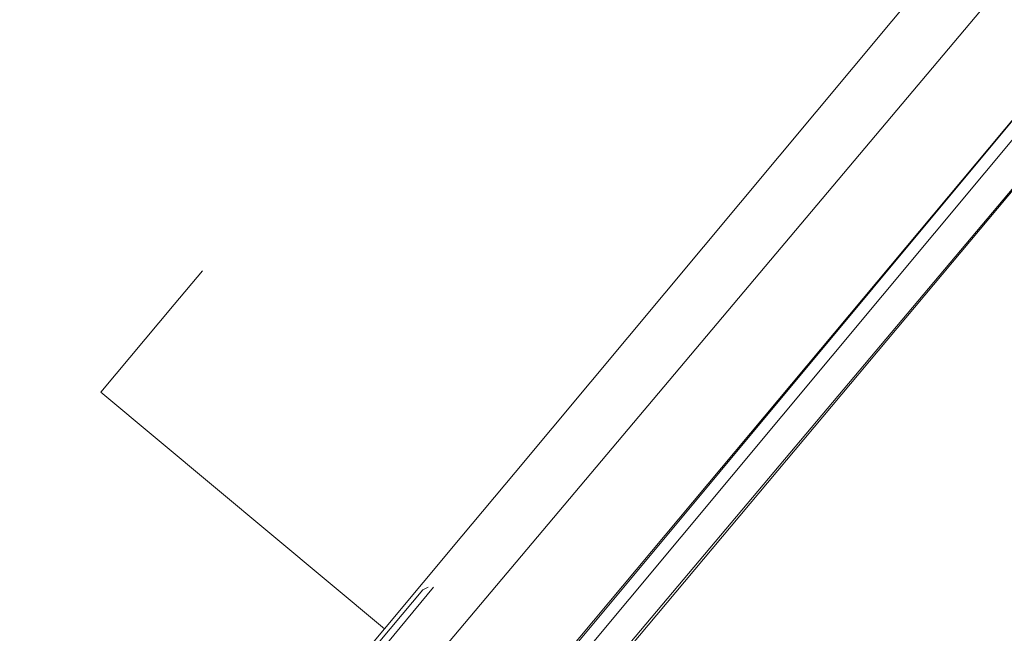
# Model space of a CAD drawing. Header units: metres. Extents: x 92810 to 93633, y 464687 to 465459.
# Tile 49 of 256: x 93136 to 93162, y 464769 to 464786. Entities that reach past the tile are written whole.
import ezdxf

# ---------------------------------------------------------------- set-up
doc = ezdxf.new("R2010")
doc.units = ezdxf.units.M
for name, color, linetype, lineweight, transparency in [('B-OI-KL-DATA_BT NEDERLAND-G', 90, 'SI_B_DATA_BT_NEDERLAND', 18, 0.4), ('B-OI-KL-DATA_KPN-G', 90, 'SI_B_DATA_KPN', 18, 0.4), ('B-OI-KL-DATA_PRORAIL-G', 90, 'SI_B_DATA_PRORAIL', 18, 0.4), ('B-OI-KL-DATA_RELINED-G', 90, 'SI_B_DATA_RELINED', 18, 0.4), ('B-OI-KL-ET_LS_LIANDER-G', 190, 'SI_B_ET_LS_LIANDER', 18, 0.4), ('B-OI-KL-ET_LS_PRORAIL-G', 190, 'SI_B_ET_LS_PRORAIL', 18, 0.4), ('B-OI-KL-ET_MS_PRORAIL-G', 130, 'SI_B_ET_MS_PRORAIL', 18, 0.4), ('B-OI-KL-GAS_LD_PRORAIL-G', 30, 'SI_B_GAS_LD_PRORAIL', 18, 0.4), ('B-WE-KL-WATER-G', 170, 'KL-WATER-N', 18, 0.4)]:
    doc.layers.add(name, color=color, linetype=linetype, lineweight=lineweight, transparency=transparency)
doc.styles.get("Standard").update_dxf_attribs({"font": 'isocp.shx'})
doc.linetypes.add('KL-WATER-N', pattern='A,7,-0.5,[168,NLCS.SHX,S=0.75,R=0,X=0.75,Y=0],-2', length=9.5)
doc.linetypes.add('SI_B_DATA_BT_NEDERLAND', pattern='A,5,-2,["BTN",Standard,S=1.5,R=0,X=-0.51,Y=-0.75],-7', length=14)
doc.linetypes.add('SI_B_DATA_KPN', pattern='A,5,-2,["KPN",Standard,S=1.5,R=0,X=-0.51,Y=-0.75],-8', length=15)
doc.linetypes.add('SI_B_DATA_PRORAIL', pattern='A,5,-2,["PRO-DATA",Standard,S=1.5,R=0,X=-0.51,Y=-0.75],-13', length=20)
doc.linetypes.add('SI_B_DATA_RELINED', pattern='A,5,-2,["REL-DATA",Standard,S=1.5,R=0,X=-0.51,Y=-0.75],-13', length=20)
doc.linetypes.add('SI_B_ET_LS_LIANDER', pattern='A,5,-2,["LI-LS",Standard,S=1.5,R=0,X=-0.51,Y=-0.75],-10', length=17)
doc.linetypes.add('SI_B_ET_LS_PRORAIL', pattern='A,5,-2,["PRO-LS",Standard,S=1.5,R=0,X=-0.51,Y=-0.75],-11', length=18)
doc.linetypes.add('SI_B_ET_MS_PRORAIL', pattern='A,5,-2,["PRO-MS",Standard,S=1.5,R=0,X=-0.51,Y=-0.75],-11', length=18)
doc.linetypes.add('SI_B_GAS_LD_PRORAIL', pattern='A,5,-2,["PRO-G-LD",Standard,S=1.5,R=0,X=-0.51,Y=-0.75],-12', length=19)

msp = doc.modelspace()

# ---------------------------------------------------------------- linework, layer by layer
at = {"layer": 'B-OI-KL-DATA_BT NEDERLAND-G', "flags": 128}
msp.add_lwpolyline([(93099.891, 464707.363), (93111.9, 464721.9), (93119.8, 464731.4), (93123.8, 464736.2), (93135.7, 464750.6), (93162.9, 464783.2), (93177.7, 464800.9), (93181.161, 464805.066)], dxfattribs=at)
at = {"layer": 'B-OI-KL-DATA_KPN-G', "flags": 128}
msp.add_lwpolyline([(93146.75, 464770.464), (93139.25, 464761.393), (93137.179, 464761.393)], dxfattribs=at)
at = {"layer": 'B-OI-KL-DATA_PRORAIL-G', "flags": 128}
msp.add_lwpolyline([(93408.821, 465077.179), (93408.679, 465076.821), (93408.393, 465076.536), (93400.821, 465067.179), (93399.321, 465064.893), (93398.321, 465062.964), (93397.964, 465062.464), (93383.107, 465043.536), (93382.536, 465042.893), (93361.464, 465018.964), (93357.321, 465014.107), (93355.179, 465011.75), (93334.607, 464988.393), (93331.25, 464984.679), (93321.964, 464974.25), (93315.321, 464966.107), (93306.821, 464955.607), (93301.536, 464948.821), (93301.25, 464948.536), (93292.036, 464944.179), (93290.393, 464943.321), (93285.321, 464937.179), (93283.036, 464933.75), (93281.036, 464929.607), (93280.107, 464927.893), (93271.25, 464913.75), (93270.679, 464912.964), (93269.393, 464911.179), (93268.821, 464910.536), (93242.107, 464878.679), (93223.036, 464855.679), (93219.393, 464851.393), (93185.607, 464810.964), (93130.964, 464745.393), (93121.179, 464733.75), (93099.607, 464707.964), (93099.607, 464707.75)], dxfattribs=at)
at = {"layer": 'B-OI-KL-DATA_RELINED-G', "flags": 128}
msp.add_lwpolyline([(93097.579, 464710.151), (93317.54, 464971.19), (93406.446, 465072.669), (93408.813, 465078.642), (93482.973, 465165.537)], dxfattribs=at)
at = {"layer": 'B-OI-KL-ET_LS_LIANDER-G'}
for p, q in [((93145.036, 464768.679), (93146.464, 464770.393)), ((93146.464, 464770.393), (93146.607, 464770.464))]:
    msp.add_line(p, q, dxfattribs=at)
at = {"layer": 'B-OI-KL-ET_LS_PRORAIL-G', "flags": 128}
msp.add_lwpolyline([(93124.536, 464735.821), (93124.607, 464736.179), (93171.036, 464791.536), (93183.464, 464806.893), (93198.536, 464824.679), (93224.893, 464856.393), (93245.607, 464881.464), (93245.75, 464881.821), (93255.107, 464893.179), (93256.893, 464895.179), (93262.821, 464890.25), (93262.893, 464890.25), (93264.393, 464891.964), (93264.464, 464892.25)], dxfattribs=at)
at = {"layer": 'B-OI-KL-ET_MS_PRORAIL-G', "flags": 128}
msp.add_lwpolyline([(93245.107, 464882.393), (93245.179, 464882.25), (93245.107, 464882.179), (93192.679, 464819.464), (93183.464, 464808.25), (93178.393, 464802.25), (93138.536, 464754.607), (93099.607, 464707.964), (93099.607, 464707.75)], dxfattribs=at)
at = {"layer": 'B-OI-KL-GAS_LD_PRORAIL-G', "flags": 128}
msp.add_lwpolyline([(93147.179, 464716.893), (93147.179, 464717.036), (93124.893, 464735.536), (93124.536, 464735.893), (93145.107, 464760.75), (93171.393, 464791.964), (93183.464, 464806.893), (93198.964, 464825.179), (93245.679, 464881.536), (93245.75, 464881.821), (93256.821, 464895.179), (93256.893, 464895.179), (93262.679, 464890.321), (93262.893, 464890.25), (93264.464, 464892.321), (93260.25, 464895.679), (93260.25, 464895.821), (93260.036, 464895.821)], dxfattribs=at)
at = {"layer": 'B-WE-KL-WATER-G'}
for points in [[(93145.432, 464769.339), (93147.512, 464771.829), (93148.938, 464773.537), (93171.152, 464800.144), (93215.645, 464859.677), (93216.843, 464861.28), (93215.307, 464862.434)], [(93140.546, 464778.953), (93139.789, 464778.046), (93137.823, 464775.691), (93145.432, 464769.339)], [(93136.018, 464760.993), (93137.257, 464762.476), (93140.026, 464762.863), (93141.16, 464764.222), (93145.432, 464769.339)]]:
    msp.add_lwpolyline(points, dxfattribs=at)

doc.saveas('drawing.dxf')
